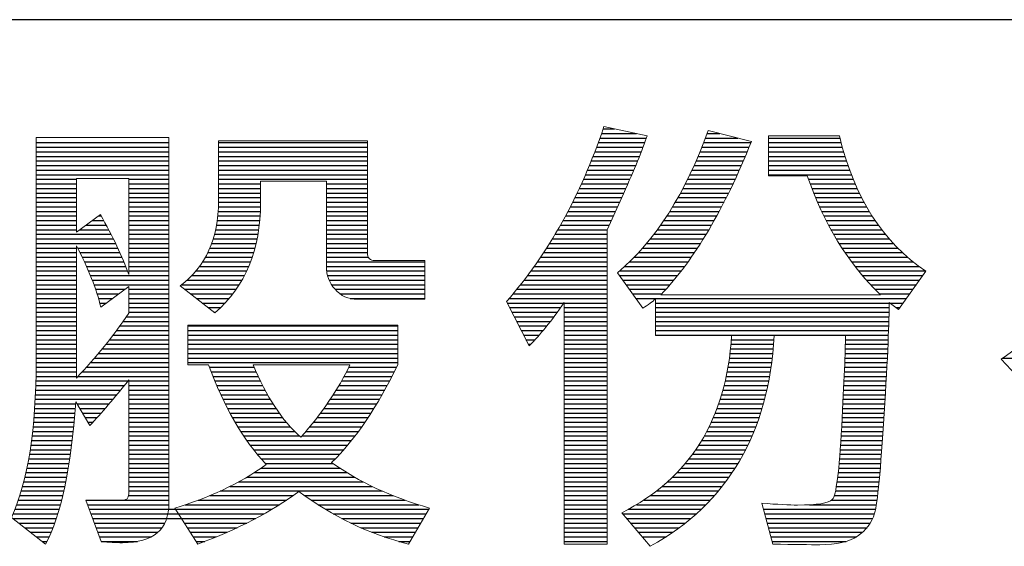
# Model space of a CAD drawing. Header units: millimetres. Extents: x 88 to 1193, y 471 to 1243.
# Tile 12 of 47: x 431 to 469, y 586 to 607. Entities that reach past the tile are written whole.
import ezdxf

# ---------------------------------------------------------------- set-up
doc = ezdxf.new("R2010")
doc.units = ezdxf.units.MM
doc.header["$LTSCALE"] = 20
doc.layers.get('0').update_dxf_attribs({"linetype": 'CONTINUOUS'})

msp = doc.modelspace()

# ---------------------------------------------------------------- linework, layer by layer
at = {"color": 7}
for p, q in [((614.046, 606.66), (107.046, 606.66)), ((453.55, 602.268), (454.902, 602.268)), ((453.61, 602.445), (454.054, 602.445)), ((457.629, 602.268), (458.112, 602.268)), ((431.73, 601.914), (436.854, 601.914)), ((438.77, 601.914), (444.514, 601.914)), ((453.423, 601.914), (455.219, 601.914)), ((453.487, 602.091), (455.283, 602.091)), ((457.495, 601.914), (459.314, 601.914)), ((457.563, 602.091), (458.813, 602.091)), ((459.992, 602.091), (462.751, 602.091)), ((459.992, 601.914), (462.796, 601.914)), ((431.73, 601.737), (436.854, 601.737)), ((431.73, 601.56), (436.854, 601.56)), ((438.77, 601.737), (444.514, 601.737)), ((438.77, 601.56), (444.514, 601.56)), ((453.29, 601.56), (455.083, 601.56)), ((453.357, 601.737), (455.152, 601.737)), ((457.354, 601.56), (459.17, 601.56)), ((457.426, 601.737), (459.243, 601.737)), ((459.992, 601.737), (462.843, 601.737)), ((459.992, 601.56), (462.893, 601.56)), ((431.73, 601.383), (436.854, 601.383)), ((431.73, 601.206), (436.854, 601.206)), ((438.77, 601.383), (444.514, 601.383)), ((438.77, 601.206), (444.514, 601.206)), ((453.151, 601.206), (454.94, 601.206)), ((453.222, 601.383), (455.012, 601.383)), ((457.204, 601.206), (459.021, 601.206)), ((457.28, 601.383), (459.096, 601.383)), ((459.992, 601.383), (462.947, 601.383)), ((459.992, 601.206), (463.003, 601.206)), ((431.73, 601.029), (436.854, 601.029)), ((431.73, 600.852), (436.854, 600.852)), ((438.77, 601.029), (444.514, 601.029)), ((438.77, 600.852), (444.514, 600.852)), ((453.005, 600.852), (454.793, 600.852)), ((453.079, 601.029), (454.867, 601.029)), ((457.044, 600.852), (458.866, 600.852)), ((457.125, 601.029), (458.944, 601.029)), ((459.992, 601.029), (463.063, 601.029)), ((459.992, 600.852), (463.126, 600.852)), ((431.73, 600.675), (436.854, 600.675)), ((431.73, 600.498), (433.281, 600.498)), ((435.303, 600.498), (436.854, 600.498)), ((438.77, 600.675), (444.514, 600.675)), ((438.77, 600.498), (444.514, 600.498)), ((452.852, 600.498), (454.642, 600.498)), ((452.929, 600.675), (454.718, 600.675)), ((456.875, 600.498), (458.706, 600.498)), ((456.961, 600.675), (458.787, 600.675)), ((459.992, 600.675), (463.192, 600.675)), ((461.535, 600.498), (463.263, 600.498)), ((431.73, 600.321), (433.281, 600.321)), ((431.73, 600.144), (433.281, 600.144)), ((435.303, 600.321), (436.854, 600.321)), ((435.303, 600.144), (436.854, 600.144)), ((438.77, 600.321), (440.391, 600.321)), ((438.77, 600.144), (440.391, 600.144)), ((442.93, 600.321), (444.514, 600.321)), ((442.93, 600.144), (444.514, 600.144)), ((452.691, 600.144), (454.488, 600.144)), ((452.772, 600.321), (454.566, 600.321)), ((456.694, 600.144), (458.539, 600.144)), ((456.786, 600.321), (458.623, 600.321)), ((461.599, 600.321), (463.337, 600.321)), ((461.665, 600.144), (463.416, 600.144)), ((431.73, 599.967), (433.281, 599.967)), ((431.73, 599.79), (433.281, 599.79)), ((431.73, 599.613), (433.281, 599.613)), ((435.303, 599.967), (436.854, 599.967)), ((435.303, 599.79), (436.854, 599.79)), ((435.303, 599.613), (436.854, 599.613)), ((438.77, 599.967), (440.391, 599.967)), ((438.77, 599.79), (440.391, 599.79)), ((438.77, 599.613), (440.391, 599.613)), ((442.93, 599.967), (444.514, 599.967)), ((442.93, 599.79), (444.514, 599.79)), ((442.93, 599.613), (444.514, 599.613)), ((452.434, 599.613), (454.249, 599.613)), ((452.522, 599.79), (454.33, 599.79)), ((452.607, 599.967), (454.41, 599.967)), ((456.398, 599.613), (458.275, 599.613)), ((456.5, 599.79), (458.365, 599.79)), ((456.598, 599.967), (458.453, 599.967)), ((461.734, 599.967), (463.499, 599.967)), ((461.806, 599.79), (463.587, 599.79)), ((461.881, 599.613), (463.68, 599.613)), ((431.73, 599.436), (433.281, 599.436)), ((431.73, 599.259), (433.281, 599.259)), ((435.303, 599.436), (436.854, 599.436)), ((435.303, 599.259), (436.854, 599.259)), ((438.756, 599.259), (440.383, 599.259)), ((438.766, 599.436), (440.389, 599.436)), ((442.93, 599.436), (444.514, 599.436)), ((442.93, 599.259), (444.514, 599.259)), ((452.253, 599.259), (454.088, 599.259)), ((452.345, 599.436), (454.169, 599.436)), ((456.184, 599.259), (458.09, 599.259)), ((456.293, 599.436), (458.183, 599.436)), ((461.959, 599.436), (463.778, 599.436)), ((462.041, 599.259), (463.882, 599.259)), ((431.73, 599.082), (433.281, 599.082)), ((431.73, 598.905), (433.281, 598.905)), ((433.892, 598.905), (434.337, 598.905)), ((434.136, 599.082), (434.238, 599.082)), ((435.303, 599.082), (436.854, 599.082)), ((435.303, 598.905), (436.854, 598.905)), ((438.721, 598.905), (440.359, 598.905)), ((438.742, 599.082), (440.373, 599.082)), ((442.93, 599.082), (444.514, 599.082)), ((442.93, 598.905), (444.514, 598.905)), ((452.062, 598.905), (453.927, 598.905)), ((452.159, 599.082), (454.008, 599.082)), ((455.952, 598.905), (457.896, 598.905)), ((456.07, 599.082), (457.994, 599.082)), ((462.126, 599.082), (463.992, 599.082)), ((462.214, 598.905), (464.109, 598.905)), ((431.73, 598.728), (433.281, 598.728)), ((431.73, 598.551), (433.281, 598.551)), ((433.406, 598.551), (434.527, 598.551)), ((433.649, 598.728), (434.433, 598.728)), ((435.303, 598.728), (436.854, 598.728)), ((435.303, 598.551), (436.854, 598.551)), ((438.658, 598.551), (440.318, 598.551)), ((438.693, 598.728), (440.341, 598.728)), ((442.93, 598.728), (444.514, 598.728)), ((442.93, 598.551), (444.514, 598.551)), ((451.862, 598.551), (453.766, 598.551)), ((451.964, 598.728), (453.847, 598.728)), ((455.702, 598.551), (457.692, 598.551)), ((455.83, 598.728), (457.795, 598.728)), ((462.307, 598.728), (464.232, 598.728)), ((462.403, 598.551), (464.364, 598.551)), ((431.73, 598.374), (434.619, 598.374)), ((431.73, 598.197), (434.708, 598.197)), ((435.303, 598.374), (436.854, 598.374)), ((435.303, 598.197), (436.854, 598.197)), ((438.566, 598.197), (440.257, 598.197)), ((438.616, 598.374), (440.29, 598.374)), ((442.93, 598.374), (444.514, 598.374)), ((442.93, 598.197), (444.514, 598.197)), ((451.652, 598.197), (453.765, 598.197)), ((451.758, 598.374), (453.765, 598.374)), ((455.431, 598.197), (457.478, 598.197)), ((455.569, 598.374), (457.586, 598.374)), ((462.503, 598.374), (464.503, 598.374)), ((462.607, 598.197), (464.652, 598.197)), ((431.73, 598.02), (434.795, 598.02)), ((431.73, 597.843), (433.281, 597.843)), ((433.328, 597.843), (434.878, 597.843)), ((435.303, 598.02), (436.854, 598.02)), ((435.303, 597.843), (436.854, 597.843)), ((438.437, 597.843), (440.175, 597.843)), ((438.506, 598.02), (440.219, 598.02)), ((442.93, 598.02), (444.514, 598.02)), ((442.93, 597.843), (444.514, 597.843)), ((451.431, 597.843), (453.765, 597.843)), ((451.543, 598.02), (453.765, 598.02)), ((455.134, 597.843), (457.252, 597.843)), ((455.286, 598.02), (457.366, 598.02)), ((462.716, 598.02), (464.811, 598.02)), ((462.829, 597.843), (464.98, 597.843)), ((431.73, 597.666), (433.281, 597.666)), ((431.73, 597.489), (433.281, 597.489)), ((433.418, 597.666), (434.96, 597.666)), ((433.506, 597.489), (435.038, 597.489)), ((435.303, 597.666), (436.854, 597.666)), ((435.303, 597.489), (436.854, 597.489)), ((438.265, 597.489), (440.067, 597.489)), ((438.357, 597.666), (440.124, 597.666)), ((442.93, 597.666), (444.514, 597.666)), ((442.93, 597.489), (444.549, 597.489)), ((451.198, 597.489), (453.765, 597.489)), ((451.316, 597.666), (453.765, 597.666)), ((454.807, 597.489), (457.012, 597.489)), ((454.974, 597.666), (457.134, 597.666)), ((462.948, 597.666), (465.162, 597.666)), ((463.071, 597.489), (465.358, 597.489)), ((431.73, 597.312), (433.281, 597.312)), ((431.73, 597.135), (433.281, 597.135)), ((431.73, 596.958), (433.281, 596.958)), ((433.59, 597.312), (435.113, 597.312)), ((433.672, 597.135), (435.184, 597.135)), ((433.75, 596.958), (435.253, 596.958)), ((435.303, 597.312), (436.854, 597.312)), ((435.303, 597.135), (436.854, 597.135)), ((435.303, 596.958), (436.854, 596.958)), ((437.9, 596.958), (439.854, 596.958)), ((438.038, 597.135), (439.933, 597.135)), ((438.159, 597.312), (440.004, 597.312)), ((442.93, 597.312), (446.725, 597.312)), ((442.93, 597.135), (446.725, 597.135)), ((442.94, 596.958), (446.725, 596.958)), ((450.826, 596.958), (453.765, 596.958)), ((450.953, 597.135), (453.765, 597.135)), ((451.077, 597.312), (453.765, 597.312)), ((454.245, 596.958), (456.622, 596.958)), ((454.443, 597.135), (456.757, 597.135)), ((454.63, 597.312), (456.886, 597.312)), ((463.2, 597.312), (465.57, 597.312)), ((463.334, 597.135), (465.799, 597.135)), ((463.474, 596.958), (466.049, 596.958)), ((431.73, 596.781), (433.281, 596.781)), ((431.73, 596.604), (433.281, 596.604)), ((433.824, 596.781), (436.854, 596.781)), ((433.895, 596.604), (436.854, 596.604)), ((437.558, 596.604), (439.67, 596.604)), ((437.741, 596.781), (439.766, 596.781)), ((442.974, 596.781), (446.725, 596.781)), ((443.036, 596.604), (446.725, 596.604)), ((450.56, 596.604), (453.765, 596.604)), ((450.695, 596.781), (453.765, 596.781)), ((454.244, 596.781), (456.483, 596.781)), ((454.369, 596.604), (456.339, 596.604)), ((463.62, 596.781), (465.951, 596.781)), ((463.773, 596.604), (465.824, 596.604)), ((431.73, 596.427), (433.281, 596.427)), ((431.73, 596.25), (433.281, 596.25)), ((433.962, 596.427), (436.854, 596.427)), ((434.024, 596.25), (435.15, 596.25)), ((435.303, 596.25), (436.854, 596.25)), ((437.347, 596.427), (439.563, 596.427)), ((437.459, 596.25), (439.446, 596.25)), ((443.13, 596.427), (446.725, 596.427)), ((443.263, 596.25), (446.725, 596.25)), ((450.28, 596.25), (453.765, 596.25)), ((450.422, 596.427), (453.765, 596.427)), ((454.495, 596.427), (456.189, 596.427)), ((454.62, 596.25), (456.032, 596.25)), ((463.933, 596.427), (465.698, 596.427)), ((464.1, 596.25), (465.571, 596.25)), ((431.73, 596.073), (433.281, 596.073)), ((431.73, 595.896), (433.281, 595.896)), ((434.082, 596.073), (434.914, 596.073)), ((434.136, 595.896), (434.678, 595.896)), ((435.303, 596.073), (436.854, 596.073)), ((435.303, 595.896), (436.854, 595.896)), ((437.686, 596.073), (439.317, 596.073)), ((437.913, 595.896), (439.175, 595.896)), ((443.455, 596.073), (446.725, 596.073)), ((443.848, 595.896), (446.725, 595.896)), ((449.984, 595.896), (453.765, 595.896)), ((450.134, 596.073), (453.765, 596.073)), ((454.746, 596.073), (455.868, 596.073)), ((454.872, 595.896), (465.318, 595.896)), ((464.276, 596.073), (465.445, 596.073)), ((431.73, 595.719), (433.281, 595.719)), ((431.73, 595.542), (433.281, 595.542)), ((434.184, 595.719), (434.442, 595.719)), ((435.303, 595.719), (436.854, 595.719)), ((435.303, 595.542), (436.854, 595.542)), ((438.14, 595.719), (439.019, 595.719)), ((438.367, 595.542), (438.846, 595.542)), ((449.911, 595.719), (452.095, 595.719)), ((450.001, 595.542), (451.97, 595.542)), ((452.11, 595.719), (453.765, 595.719)), ((452.11, 595.542), (453.765, 595.542)), ((455.629, 595.719), (464.645, 595.719)), ((455.629, 595.542), (464.646, 595.542)), ((464.674, 595.719), (465.192, 595.719)), ((464.907, 595.542), (465.065, 595.542)), ((431.73, 595.365), (433.281, 595.365)), ((431.73, 595.188), (433.281, 595.188)), ((435.21, 595.188), (436.854, 595.188)), ((435.303, 595.365), (436.854, 595.365)), ((438.595, 595.365), (438.655, 595.365)), ((450.092, 595.365), (451.843, 595.365)), ((450.182, 595.188), (451.712, 595.188)), ((452.11, 595.365), (453.765, 595.365)), ((452.11, 595.188), (453.765, 595.188)), ((455.629, 595.365), (464.644, 595.365)), ((455.629, 595.188), (464.641, 595.188)), ((431.73, 595.011), (433.281, 595.011)), ((431.73, 594.834), (433.281, 594.834)), ((434.961, 594.834), (436.854, 594.834)), ((435.087, 595.011), (436.854, 595.011)), ((437.584, 594.834), (445.682, 594.834)), ((450.272, 595.011), (451.577, 595.011)), ((450.362, 594.834), (451.438, 594.834)), ((452.11, 595.011), (453.765, 595.011)), ((452.11, 594.834), (453.765, 594.834)), ((455.629, 595.011), (464.636, 595.011)), ((455.629, 594.834), (464.631, 594.834)), ((431.73, 594.657), (433.281, 594.657)), ((431.73, 594.48), (433.281, 594.48)), ((431.73, 594.303), (433.281, 594.303)), ((434.563, 594.303), (436.854, 594.303)), ((434.699, 594.48), (436.854, 594.48)), ((434.832, 594.657), (436.854, 594.657)), ((437.584, 594.657), (445.682, 594.657)), ((437.584, 594.48), (445.682, 594.48)), ((437.584, 594.303), (445.682, 594.303)), ((450.453, 594.657), (451.293, 594.657)), ((450.543, 594.48), (451.142, 594.48)), ((450.633, 594.303), (450.983, 594.303)), ((452.11, 594.657), (453.765, 594.657)), ((452.11, 594.48), (453.765, 594.48)), ((452.11, 594.303), (453.765, 594.303)), ((455.629, 594.657), (464.625, 594.657)), ((455.629, 594.48), (464.618, 594.48)), ((458.558, 594.303), (460.199, 594.303)), ((462.959, 594.303), (464.611, 594.303)), ((431.73, 594.126), (433.281, 594.126)), ((431.73, 593.949), (433.281, 593.949)), ((434.28, 593.949), (436.854, 593.949)), ((434.423, 594.126), (436.854, 594.126)), ((437.584, 594.126), (445.682, 594.126)), ((437.584, 593.949), (445.682, 593.949)), ((450.723, 594.126), (450.723, 594.126)), ((450.723, 594.126), (450.814, 594.126)), ((452.11, 594.126), (453.765, 594.126)), ((452.11, 593.949), (453.765, 593.949)), ((458.526, 593.949), (460.172, 593.949)), ((458.543, 594.126), (460.187, 594.126)), ((462.952, 593.949), (464.596, 593.949)), ((462.956, 594.126), (464.604, 594.126)), ((431.73, 593.772), (433.281, 593.772)), ((431.73, 593.595), (433.281, 593.595)), ((433.984, 593.595), (436.854, 593.595)), ((434.134, 593.772), (436.854, 593.772)), ((437.584, 593.772), (445.682, 593.772)), ((437.584, 593.595), (445.682, 593.595)), ((452.11, 593.772), (453.765, 593.772)), ((452.11, 593.595), (453.765, 593.595)), ((458.483, 593.595), (460.136, 593.595)), ((458.506, 593.772), (460.156, 593.772)), ((462.942, 593.595), (464.579, 593.595)), ((462.947, 593.772), (464.587, 593.772)), ((469.037, 593.595), (471.772, 593.595)), ((431.729, 593.241), (433.281, 593.241)), ((431.73, 593.418), (433.281, 593.418)), ((433.672, 593.241), (436.854, 593.241)), ((433.83, 593.418), (436.854, 593.418)), ((437.584, 593.418), (445.682, 593.418)), ((438.421, 593.241), (440.144, 593.241)), ((443.794, 593.241), (445.636, 593.241)), ((452.11, 593.418), (453.765, 593.418)), ((452.11, 593.241), (453.765, 593.241)), ((458.428, 593.241), (460.091, 593.241)), ((458.457, 593.418), (460.115, 593.418)), ((462.928, 593.241), (464.561, 593.241)), ((462.935, 593.418), (464.57, 593.418)), ((431.725, 592.887), (433.281, 592.887)), ((431.727, 593.064), (433.281, 593.064)), ((433.345, 592.887), (436.854, 592.887)), ((433.511, 593.064), (436.854, 593.064)), ((438.488, 593.064), (440.22, 593.064)), ((438.557, 592.887), (440.3, 592.887)), ((443.613, 592.887), (445.46, 592.887)), ((443.705, 593.064), (445.549, 593.064)), ((452.11, 593.064), (453.765, 593.064)), ((452.11, 592.887), (453.765, 592.887)), ((458.36, 592.887), (460.034, 592.887)), ((458.396, 593.064), (460.064, 593.064)), ((462.914, 592.887), (464.541, 592.887)), ((462.921, 593.064), (464.551, 593.064)), ((431.716, 592.533), (435.13, 592.533)), ((431.721, 592.71), (435.272, 592.71)), ((435.303, 592.71), (436.854, 592.71)), ((435.303, 592.533), (436.854, 592.533)), ((438.628, 592.71), (440.383, 592.71)), ((438.702, 592.533), (440.471, 592.533)), ((443.414, 592.533), (445.276, 592.533)), ((443.516, 592.71), (445.369, 592.71)), ((452.11, 592.71), (453.765, 592.71)), ((452.11, 592.533), (453.765, 592.533)), ((458.279, 592.533), (459.967, 592.533)), ((458.321, 592.71), (460.002, 592.71)), ((462.898, 592.533), (464.521, 592.533)), ((462.906, 592.71), (464.532, 592.71)), ((431.693, 592.002), (434.694, 592.002)), ((431.702, 592.179), (434.841, 592.179)), ((431.709, 592.356), (434.986, 592.356)), ((435.303, 592.356), (436.854, 592.356)), ((435.303, 592.179), (436.854, 592.179)), ((435.303, 592.002), (436.854, 592.002)), ((438.778, 592.356), (440.563, 592.356)), ((438.858, 592.179), (440.66, 592.179)), ((438.94, 592.002), (440.763, 592.002)), ((443.081, 592.002), (444.98, 592.002)), ((443.197, 592.179), (445.081, 592.179)), ((443.308, 592.356), (445.18, 592.356)), ((452.11, 592.356), (453.765, 592.356)), ((452.11, 592.179), (453.765, 592.179)), ((452.11, 592.002), (453.765, 592.002)), ((458.127, 592.002), (459.844, 592.002)), ((458.182, 592.179), (459.888, 592.179)), ((458.232, 592.356), (459.929, 592.356)), ((462.872, 592.002), (464.49, 592.002)), ((462.881, 592.179), (464.501, 592.179)), ((462.889, 592.356), (464.511, 592.356)), ((431.672, 591.648), (433.243, 591.648)), ((431.683, 591.825), (433.257, 591.825)), ((433.313, 591.825), (434.544, 591.825)), ((433.418, 591.648), (434.393, 591.648)), ((435.303, 591.825), (436.854, 591.825)), ((435.303, 591.648), (436.854, 591.648)), ((439.026, 591.825), (440.872, 591.825)), ((439.115, 591.648), (440.988, 591.648)), ((442.836, 591.648), (444.767, 591.648)), ((442.961, 591.825), (444.875, 591.825)), ((452.11, 591.825), (453.765, 591.825)), ((452.11, 591.648), (453.765, 591.648)), ((458.004, 591.648), (459.745, 591.648)), ((458.068, 591.825), (459.796, 591.825)), ((462.854, 591.648), (464.469, 591.648)), ((462.863, 591.825), (464.48, 591.825)), ((431.645, 591.294), (433.213, 591.294)), ((431.659, 591.471), (433.228, 591.471)), ((433.523, 591.471), (434.239, 591.471)), ((433.629, 591.294), (434.081, 591.294)), ((435.303, 591.471), (436.854, 591.471)), ((435.303, 591.294), (436.854, 591.294)), ((439.208, 591.471), (441.111, 591.471)), ((439.305, 591.294), (441.243, 591.294)), ((442.571, 591.294), (444.541, 591.294)), ((442.706, 591.471), (444.656, 591.471)), ((452.11, 591.471), (453.765, 591.471)), ((452.11, 591.294), (453.765, 591.294)), ((457.863, 591.294), (459.633, 591.294)), ((457.936, 591.471), (459.691, 591.471)), ((462.835, 591.294), (464.447, 591.294)), ((462.845, 591.471), (464.458, 591.471)), ((431.613, 590.94), (433.179, 590.94)), ((431.63, 591.117), (433.196, 591.117)), ((433.734, 591.117), (433.921, 591.117)), ((435.303, 591.117), (436.854, 591.117)), ((435.303, 590.94), (436.854, 590.94)), ((439.406, 591.117), (441.385, 591.117)), ((439.511, 590.94), (441.538, 590.94)), ((442.287, 590.94), (444.299, 590.94)), ((442.432, 591.117), (444.423, 591.117)), ((452.11, 591.117), (453.765, 591.117)), ((452.11, 590.94), (453.765, 590.94)), ((457.7, 590.94), (459.505, 590.94)), ((457.784, 591.117), (459.571, 591.117)), ((462.816, 590.94), (464.424, 590.94)), ((462.826, 591.117), (464.435, 591.117)), ((431.573, 590.586), (433.141, 590.586)), ((431.594, 590.763), (433.161, 590.763)), ((435.303, 590.763), (436.854, 590.763)), ((435.303, 590.586), (436.854, 590.586)), ((439.621, 590.763), (441.705, 590.763)), ((439.737, 590.586), (441.888, 590.586)), ((441.984, 590.586), (444.039, 590.586)), ((442.138, 590.763), (444.172, 590.763)), ((452.11, 590.763), (453.765, 590.763)), ((452.11, 590.586), (453.765, 590.586)), ((457.514, 590.586), (459.361, 590.586)), ((457.61, 590.763), (459.435, 590.763)), ((462.796, 590.586), (464.4, 590.586)), ((462.806, 590.763), (464.412, 590.763)), ((431.526, 590.232), (433.099, 590.232)), ((431.551, 590.409), (433.121, 590.409)), ((435.303, 590.409), (436.854, 590.409)), ((435.303, 590.232), (436.854, 590.232)), ((439.858, 590.409), (443.9, 590.409)), ((439.985, 590.232), (443.755, 590.232)), ((452.11, 590.409), (453.765, 590.409)), ((452.11, 590.232), (453.765, 590.232)), ((457.301, 590.232), (459.199, 590.232)), ((457.411, 590.409), (459.283, 590.409)), ((462.773, 590.232), (464.375, 590.232)), ((462.785, 590.409), (464.387, 590.409)), ((431.472, 589.878), (433.051, 589.878)), ((431.5, 590.055), (433.076, 590.055)), ((435.303, 590.055), (436.854, 590.055)), ((435.303, 589.878), (436.854, 589.878)), ((440.12, 590.055), (443.604, 590.055)), ((440.261, 589.878), (443.444, 589.878)), ((452.11, 590.055), (453.765, 590.055)), ((452.11, 589.878), (453.765, 589.878)), ((457.058, 589.878), (459.018, 589.878)), ((457.184, 590.055), (459.111, 590.055)), ((462.747, 589.878), (464.349, 589.878)), ((462.761, 590.055), (464.362, 590.055)), ((431.373, 589.347), (432.969, 589.347)), ((431.408, 589.524), (432.998, 589.524)), ((431.441, 589.701), (433.026, 589.701)), ((435.303, 589.701), (436.854, 589.701)), ((435.303, 589.524), (436.854, 589.524)), ((435.303, 589.347), (436.854, 589.347)), ((440.411, 589.701), (443.276, 589.701)), ((440.418, 589.347), (443.443, 589.347)), ((440.571, 589.524), (443.182, 589.524)), ((452.11, 589.701), (453.765, 589.701)), ((452.11, 589.524), (453.765, 589.524)), ((452.11, 589.347), (453.765, 589.347)), ((456.627, 589.347), (458.706, 589.347)), ((456.781, 589.524), (458.816, 589.524)), ((456.924, 589.701), (458.92, 589.701)), ((462.701, 589.347), (464.306, 589.347)), ((462.718, 589.524), (464.321, 589.524)), ((462.733, 589.701), (464.335, 589.701)), ((431.294, 588.993), (432.907, 588.993)), ((431.335, 589.17), (432.939, 589.17)), ((435.303, 589.17), (436.854, 589.17)), ((435.303, 588.993), (436.854, 588.993)), ((439.854, 588.993), (444.022, 588.993)), ((440.146, 589.17), (443.722, 589.17)), ((452.11, 589.17), (453.765, 589.17)), ((452.11, 588.993), (453.765, 588.993)), ((456.286, 588.993), (458.468, 588.993)), ((456.463, 589.17), (458.59, 589.17)), ((462.662, 588.993), (464.275, 588.993)), ((462.682, 589.17), (464.291, 589.17)), ((431.203, 588.639), (432.836, 588.639)), ((431.25, 588.816), (432.873, 588.816)), ((435.303, 588.816), (436.854, 588.816)), ((435.303, 588.639), (436.854, 588.639)), ((439.204, 588.639), (444.697, 588.639)), ((439.542, 588.816), (444.346, 588.816)), ((452.11, 588.816), (453.765, 588.816)), ((452.11, 588.639), (453.765, 588.639)), ((455.892, 588.639), (458.202, 588.639)), ((456.097, 588.816), (458.338, 588.816)), ((462.611, 588.639), (464.241, 588.639)), ((462.638, 588.816), (464.259, 588.816)), ((431.099, 588.285), (432.757, 588.285)), ((431.153, 588.462), (432.798, 588.462)), ((435.298, 588.285), (436.854, 588.285)), ((435.303, 588.462), (436.854, 588.462)), ((438.435, 588.285), (441.647, 588.285)), ((438.837, 588.462), (445.08, 588.462)), ((442.089, 588.285), (445.502, 588.285)), ((452.11, 588.462), (453.765, 588.462)), ((452.11, 588.285), (453.765, 588.285)), ((455.434, 588.285), (457.904, 588.285)), ((455.672, 588.462), (458.057, 588.462)), ((462.531, 588.285), (464.201, 588.285)), ((462.577, 588.462), (464.222, 588.462)), ((430.978, 587.931), (432.667, 587.931)), ((431.041, 588.108), (432.714, 588.108)), ((433.648, 588.108), (435.134, 588.108)), ((433.648, 588.108), (433.811, 588.108)), ((433.714, 587.931), (436.853, 587.931)), ((435.134, 588.108), (436.854, 588.108)), ((437.483, 587.931), (441.118, 587.931)), ((437.987, 588.108), (441.39, 588.108)), ((442.343, 588.108), (445.969, 588.108)), ((442.611, 587.931), (446.492, 587.931)), ((452.11, 588.108), (453.765, 588.108)), ((452.11, 587.931), (453.765, 587.931)), ((454.892, 587.931), (457.572, 587.931)), ((455.175, 588.108), (457.743, 588.108)), ((461.579, 587.931), (464.153, 587.931)), ((462.426, 588.108), (464.179, 588.108)), ((430.838, 587.577), (432.565, 587.577)), ((430.911, 587.754), (432.618, 587.754)), ((433.78, 587.754), (437.108, 587.754)), ((433.78, 587.754), (436.841, 587.754)), ((433.846, 587.577), (437.222, 587.577)), ((433.846, 587.577), (436.813, 587.577)), ((437.108, 587.754), (440.83, 587.754)), ((437.222, 587.577), (440.525, 587.577)), ((442.895, 587.754), (446.881, 587.754)), ((443.198, 587.577), (446.778, 587.577)), ((452.11, 587.754), (453.765, 587.754)), ((452.11, 587.577), (453.765, 587.577)), ((454.377, 587.577), (457.199, 587.577)), ((454.582, 587.754), (457.391, 587.754)), ((459.797, 587.754), (464.121, 587.754)), ((459.844, 587.577), (464.077, 587.577)), ((430.829, 587.4), (432.508, 587.4)), ((431.056, 587.223), (432.447, 587.223)), ((433.912, 587.4), (437.335, 587.4)), ((433.912, 587.4), (436.766, 587.4)), ((433.977, 587.223), (433.977, 587.223)), ((433.977, 587.223), (436.693, 587.223)), ((437.335, 587.4), (440.201, 587.4)), ((437.449, 587.223), (439.857, 587.223)), ((443.523, 587.4), (446.675, 587.4)), ((443.874, 587.223), (446.572, 587.223)), ((452.11, 587.4), (453.765, 587.4)), ((452.11, 587.223), (453.765, 587.223)), ((454.526, 587.4), (456.995, 587.4)), ((454.675, 587.223), (456.778, 587.223)), ((459.891, 587.4), (464.01, 587.4)), ((459.938, 587.223), (463.919, 587.223)), ((431.283, 587.046), (432.382, 587.046)), ((431.511, 586.869), (432.31, 586.869)), ((431.738, 586.692), (432.233, 586.692)), ((434.043, 587.046), (436.586, 587.046)), ((434.109, 586.869), (436.425, 586.869)), ((434.175, 586.692), (436.171, 586.692)), ((437.562, 587.046), (439.49, 587.046)), ((437.676, 586.869), (439.1, 586.869)), ((437.789, 586.692), (438.682, 586.692)), ((444.257, 587.046), (446.469, 587.046)), ((444.683, 586.869), (446.366, 586.869)), ((445.164, 586.692), (446.263, 586.692)), ((452.11, 587.046), (453.765, 587.046)), ((452.11, 586.869), (453.765, 586.869)), ((452.11, 586.692), (453.765, 586.692)), ((454.824, 587.046), (456.548, 587.046)), ((454.974, 586.869), (456.301, 586.869)), ((455.123, 586.692), (456.038, 586.692)), ((456.037, 586.692), (456.038, 586.692)), ((459.985, 587.046), (463.794, 587.046)), ((460.033, 586.869), (463.625, 586.869)), ((460.08, 586.692), (463.391, 586.692)), ((431.966, 586.515), (432.147, 586.515)), ((434.241, 586.515), (434.241, 586.515)), ((434.241, 586.515), (435.643, 586.515)), ((437.903, 586.515), (438.236, 586.515)), ((445.727, 586.515), (446.16, 586.515)), ((452.11, 586.515), (453.765, 586.515)), ((460.127, 586.515), (462.989, 586.515))]:
    msp.add_line(p, q, dxfattribs=at)
at = {"color": 7, "lineweight": 5}
for points in [[(449.881, 595.777), (451.49, 597.611), (452.743, 599.864), (453.64, 602.531)], [(453.64, 602.531), (453.64, 602.531), (455.315, 602.181), (455.315, 602.181)], [(454.166, 596.89), (455.635, 598.131), (456.799, 599.962), (457.669, 602.379)], [(457.669, 602.379), (457.669, 602.379), (459.333, 601.96), (459.333, 601.96)], [(431.73, 593.478), (431.73, 593.478), (431.73, 602.112), (431.73, 602.112)], [(431.73, 602.112), (431.73, 602.112), (436.854, 602.112), (436.854, 602.112)], [(436.854, 602.112), (436.854, 602.112), (436.854, 588.008), (436.854, 588.008)], [(438.77, 599.661), (438.77, 599.661), (438.77, 601.978), (438.77, 601.978)], [(438.77, 601.978), (438.77, 601.978), (444.514, 601.978), (444.514, 601.978)], [(444.514, 601.978), (444.514, 601.978), (444.514, 597.656), (444.514, 597.656)], [(455.315, 602.181), (455.121, 601.625), (454.813, 600.877), (454.397, 599.937)], [(459.333, 601.96), (458.301, 599.371), (457.134, 597.395), (455.833, 596.036)], [(459.992, 600.633), (459.992, 600.633), (459.992, 602.181), (459.992, 602.181)], [(459.992, 602.181), (459.992, 602.181), (462.729, 602.181), (462.729, 602.181)], [(462.729, 602.181), (463.292, 599.806), (464.405, 598.061), (466.068, 596.945)], [(435.303, 600.524), (435.303, 600.524), (433.281, 600.524), (433.281, 600.524)], [(433.281, 600.524), (433.281, 600.524), (433.281, 598.46), (433.281, 598.46)], [(435.303, 596.82), (435.303, 596.82), (435.303, 600.524), (435.303, 600.524)], [(442.93, 600.427), (442.93, 600.427), (440.391, 600.427), (440.391, 600.427)], [(440.391, 600.427), (440.391, 600.427), (440.391, 599.609), (440.391, 599.609)], [(442.93, 597.131), (442.93, 597.131), (442.93, 600.427), (442.93, 600.427)], [(461.489, 600.633), (461.489, 600.633), (459.992, 600.633), (459.992, 600.633)], [(464.314, 596.036), (463.049, 597.27), (462.109, 598.803), (461.489, 600.633)], [(437.289, 596.382), (438.274, 597.119), (438.77, 598.213), (438.77, 599.661)], [(440.391, 599.609), (440.391, 597.784), (439.801, 596.361), (438.627, 595.339)], [(454.397, 599.937), (454.397, 599.937), (453.765, 598.548), (453.765, 598.548)], [(433.281, 598.46), (433.281, 598.46), (434.208, 599.135), (434.208, 599.135)], [(434.208, 599.135), (434.689, 598.286), (435.054, 597.514), (435.303, 596.82)], [(468.969, 593.548), (471.147, 595.023), (472.907, 596.884), (474.242, 599.135)], [(453.765, 598.548), (453.765, 598.548), (453.765, 586.414), (453.765, 586.414)], [(434.224, 595.555), (434.065, 596.249), (433.749, 597.043), (433.281, 597.933)], [(433.281, 597.933), (433.281, 597.933), (433.281, 592.818), (433.281, 592.818)], [(444.514, 597.656), (444.514, 597.462), (444.612, 597.362), (444.809, 597.362)], [(444.809, 597.362), (444.809, 597.362), (446.725, 597.362), (446.725, 597.362)], [(446.725, 597.362), (446.725, 597.362), (446.725, 595.866), (446.725, 595.866)], [(443.264, 596.249), (443.039, 596.504), (442.93, 596.799), (442.93, 597.131)], [(466.068, 596.945), (466.068, 596.945), (465.01, 595.464), (465.01, 595.464)], [(455.139, 595.519), (455.139, 595.519), (454.166, 596.89), (454.166, 596.89)], [(435.303, 596.364), (435.303, 596.364), (434.224, 595.555), (434.224, 595.555)], [(435.303, 595.324), (435.303, 595.324), (435.303, 596.364), (435.303, 596.364)], [(438.627, 595.339), (438.627, 595.339), (437.289, 596.382), (437.289, 596.382)], [(444.131, 595.866), (443.775, 595.866), (443.486, 595.993), (443.264, 596.249)], [(446.725, 595.866), (446.725, 595.866), (444.131, 595.866), (444.131, 595.866)], [(455.629, 595.884), (455.516, 595.771), (455.352, 595.65), (455.139, 595.519)], [(455.629, 594.467), (455.629, 594.467), (455.629, 595.884), (455.629, 595.884)], [(455.833, 596.036), (455.833, 596.036), (464.314, 596.036), (464.314, 596.036)], [(450.754, 594.065), (450.754, 594.065), (449.881, 595.777), (449.881, 595.777)], [(452.11, 595.741), (451.621, 595.035), (451.171, 594.476), (450.754, 594.065)], [(452.11, 586.414), (452.11, 586.414), (452.11, 595.741), (452.11, 595.741)], [(464.645, 595.741), (464.654, 595.069), (464.593, 593.64), (464.457, 591.453)], [(465.01, 595.464), (465.01, 595.464), (464.645, 595.741), (464.645, 595.741)], [(433.281, 592.818), (434.035, 593.609), (434.71, 594.442), (435.303, 595.324)], [(437.584, 593.336), (437.584, 593.336), (437.584, 594.868), (437.584, 594.868)], [(437.584, 594.868), (437.584, 594.868), (445.682, 594.868), (445.682, 594.868)], [(445.682, 594.868), (445.682, 594.868), (445.682, 593.336), (445.682, 593.336)], [(454.336, 587.625), (456.96, 588.95), (458.372, 591.231), (458.569, 594.467)], [(460.208, 594.467), (460.017, 590.714), (458.426, 587.998), (455.431, 586.326)], [(458.569, 594.467), (458.569, 594.467), (455.629, 594.467), (455.629, 594.467)], [(462.96, 594.467), (462.96, 594.467), (460.208, 594.467), (460.208, 594.467)], [(470.134, 592.311), (470.134, 592.311), (468.969, 593.548), (468.969, 593.548)], [(430.778, 587.439), (431.414, 588.847), (431.73, 590.86), (431.73, 593.478)], [(438.387, 593.336), (438.387, 593.336), (437.584, 593.336), (437.584, 593.336)], [(440.612, 589.479), (439.716, 590.428), (438.974, 591.715), (438.387, 593.336)], [(443.839, 593.336), (443.839, 593.336), (440.105, 593.336), (440.105, 593.336)], [(440.105, 593.336), (440.603, 592.119), (441.214, 591.186), (441.941, 590.538)], [(441.941, 590.538), (442.759, 591.453), (443.392, 592.387), (443.839, 593.336)], [(445.682, 593.336), (444.909, 591.721), (444.061, 590.462), (443.133, 589.558)], [(435.303, 592.749), (434.744, 592.046), (434.245, 591.462), (433.807, 590.994)], [(435.303, 588.348), (435.303, 588.348), (435.303, 592.749), (435.303, 592.749)], [(433.263, 591.909), (433.077, 589.358), (432.691, 587.524), (432.095, 586.414)], [(433.807, 590.994), (433.807, 590.994), (433.263, 591.909), (433.263, 591.909)], [(464.457, 591.453), (464.319, 589.263), (464.198, 587.98), (464.086, 587.606)], [(437.076, 587.804), (438.389, 588.19), (439.566, 588.747), (440.612, 589.479)], [(443.133, 589.558), (444.173, 588.816), (445.432, 588.23), (446.91, 587.804)], [(441.868, 588.445), (440.816, 587.661), (439.518, 586.983), (437.967, 586.414)], [(446.101, 586.414), (444.587, 586.795), (443.176, 587.47), (441.868, 588.445)], [(434.242, 586.512), (434.242, 586.512), (433.646, 588.114), (433.646, 588.114)], [(460.154, 586.414), (460.154, 586.414), (459.734, 587.989), (459.734, 587.989)], [(437.967, 586.414), (437.967, 586.414), (437.076, 587.804), (437.076, 587.804)], [(446.91, 587.804), (446.91, 587.804), (446.101, 586.414), (446.101, 586.414)], [(455.431, 586.326), (455.431, 586.326), (454.336, 587.625), (454.336, 587.625)], [(464.086, 587.606), (463.976, 587.232), (463.757, 586.937), (463.429, 586.715)], [(432.095, 586.414), (432.095, 586.414), (430.778, 587.439), (430.778, 587.439)], [(453.765, 586.414), (453.765, 586.414), (452.11, 586.414), (452.11, 586.414)]]:
    msp.add_open_spline(points, degree=3, dxfattribs=at)
for points, knots in [([(462.455, 588.132), (462.602, 588.275), (462.723, 589.218), (462.817, 590.958), (462.817, 590.958), (462.912, 592.697), (462.96, 593.868), (462.96, 594.467)], [0.34482759, 0.34482759, 0.34482759, 0.34482759, 0.37931034, 0.37931034, 0.37931034, 0.37931035, 0.4137931, 0.4137931, 0.4137931, 0.4137931]), ([(433.646, 588.114), (433.865, 588.102), (434.333, 588.099), (435.044, 588.099), (435.044, 588.099), (435.218, 588.099), (435.303, 588.181), (435.303, 588.348)], [0.2142857, 0.2142857, 0.2142857, 0.2142857, 0.2857143, 0.2857143, 0.2857143, 0.2857143, 0.3571429, 0.3571429, 0.3571429, 0.3571429]), ([(436.854, 588.008), (436.854, 586.98), (436.255, 586.466), (435.063, 586.466), (435.063, 586.466), (434.801, 586.466), (434.528, 586.481), (434.242, 586.512)], [0, 0, 0, 0, 0.0714286, 0.0714286, 0.0714286, 0.0714286, 0.1428571, 0.1428571, 0.1428571, 0.1428571]), ([(459.734, 587.989), (460.336, 587.944), (460.795, 587.92), (461.114, 587.92), (461.114, 587.92), (461.866, 587.92), (462.31, 587.989), (462.455, 588.132)], [0.27586207, 0.27586207, 0.27586207, 0.27586207, 0.31034483, 0.31034483, 0.31034483, 0.31034484, 0.34482759, 0.34482759, 0.34482759, 0.34482759]), ([(463.429, 586.715), (463.097, 586.496), (462.614, 586.387), (461.972, 586.387), (461.972, 586.387), (461.604, 586.387), (460.996, 586.396), (460.154, 586.414)], [0.17241379, 0.17241379, 0.17241379, 0.17241379, 0.20689655, 0.20689655, 0.20689655, 0.20689656, 0.24137931, 0.24137931, 0.24137931, 0.24137931])]:
    msp.add_open_spline(points, degree=3, knots=knots, dxfattribs=at)

doc.saveas('drawing.dxf')
